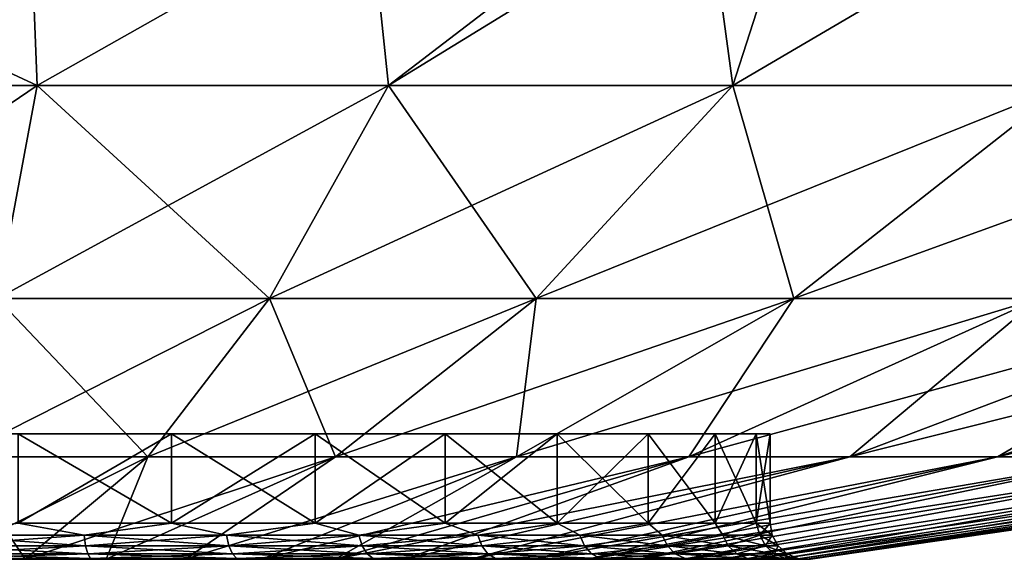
# Model space of a CAD drawing. Header units: metres. Extents: x -109 to 109, y -108 to 40.
# Tile 40 of 216: x -75.62 to -70.21, y -108.23 to -105.26. Entities that reach past the tile are written whole.
import ezdxf

# ---------------------------------------------------------------- set-up
doc = ezdxf.new("R2010")
doc.units = ezdxf.units.M
doc.layers.add('solid_K_24_42_18_000C86_XXX', color=7, linetype='CONTINUOUS')

msp = doc.modelspace()

# ---------------------------------------------------------------- linework, layer by layer
at = {"layer": 'solid_K_24_42_18_000C86_XXX'}
for points in [[(-71.238716, -104.175003, -19.649752), (-71.705772, -105.622948, -16.013844), (-73.597282, -105.622948, -16.462139)], [(-71.883545, -104.309998, -19.496984), (-71.238716, -104.175003, -19.649752), (-73.597282, -105.622948, -16.462139)], [(-71.238716, -104.175003, 19.64975), (-71.883553, -104.309998, 19.496983), (-71.705772, -105.622948, 16.013844)], [(-69.211876, -104.159546, -19.028635), (-69.879097, -105.622948, -15.348987), (-71.705772, -105.622948, -16.013844)], [(-71.238716, -104.175003, -19.649752), (-69.211876, -104.159546, -19.028635), (-71.705772, -105.622948, -16.013844)], [(-69.211884, -104.159546, 19.028639), (-71.705772, -105.622948, 16.013844), (-69.879097, -105.622948, 15.348987)], [(-69.211884, -104.159546, 19.028639), (-71.238716, -104.175003, 19.64975), (-71.705772, -105.622948, 16.013844)], [(-73.70578, -104.591614, -19.176945), (-71.883545, -104.309998, -19.496984), (-73.597282, -105.622948, -16.462139)], [(-71.883553, -104.309998, 19.496983), (-73.70578, -104.591614, 19.176945), (-73.597282, -105.622948, 16.462139)], [(-71.883553, -104.309998, 19.496983), (-73.597282, -105.622948, 16.462139), (-71.705772, -105.622948, 16.013844)], [(-75.562706, -104.733765, -19.014738), (-73.70578, -104.591614, -19.176945), (-75.528046, -105.622948, -16.687813)], [(-73.70578, -104.591614, 19.176945), (-75.562706, -104.733765, 19.014736), (-75.528046, -105.622948, 16.687813)], [(-73.70578, -104.591614, -19.176945), (-73.597282, -105.622948, -16.462139), (-75.528046, -105.622948, -16.687813)], [(-73.70578, -104.591614, 19.176945), (-75.528046, -105.622948, 16.687813), (-73.597282, -105.622948, 16.462139)], [(-75.562706, -104.733765, -19.014738), (-75.528046, -105.622948, -16.687813), (-77.471954, -105.622948, -16.687813)], [(-77.437294, -104.733765, -19.014736), (-75.562706, -104.733765, -19.014738), (-77.471954, -105.622948, -16.687813)], [(-77.437294, -104.733765, 19.014738), (-77.471954, -105.622948, 16.687813), (-75.528046, -105.622948, 16.687813)], [(-75.562706, -104.733765, 19.014736), (-77.437294, -104.733765, 19.014738), (-75.528046, -105.622948, 16.687813)], [(-77.471954, -105.622948, -16.687813), (-75.528046, -105.622948, -16.687813), (-77.253075, -106.793419, -12.929766)], [(-75.528046, -105.622948, 16.687813), (-77.471954, -105.622948, 16.687813), (-75.746925, -106.793419, 12.929766)], [(-75.528046, -105.622948, -16.687813), (-75.746925, -106.793419, -12.929766), (-77.253075, -106.793419, -12.929766)], [(-73.597282, -105.622948, -16.462139), (-74.250961, -106.793419, -12.754913), (-75.746925, -106.793419, -12.929766)], [(-75.528046, -105.622948, -16.687813), (-73.597282, -105.622948, -16.462139), (-75.746925, -106.793419, -12.929766)], [(-75.528046, -105.622948, 16.687813), (-75.746925, -106.793419, 12.929766), (-74.250961, -106.793419, 12.754913)], [(-73.597282, -105.622948, 16.462139), (-75.528046, -105.622948, 16.687813), (-74.250961, -106.793419, 12.754913)], [(-71.705772, -105.622948, -16.013844), (-72.785416, -106.793419, -12.407572), (-74.250961, -106.793419, -12.754913)], [(-73.597282, -105.622948, -16.462139), (-71.705772, -105.622948, -16.013844), (-74.250961, -106.793419, -12.754913)], [(-73.597282, -105.622948, 16.462139), (-74.250961, -106.793419, 12.754913), (-72.785416, -106.793419, 12.407572)], [(-71.705772, -105.622948, 16.013844), (-73.597282, -105.622948, 16.462139), (-72.785416, -106.793419, 12.407572)], [(-69.879097, -105.622948, -15.348987), (-71.370102, -106.793419, -11.89244), (-72.785416, -106.793419, -12.407572)], [(-71.705772, -105.622948, -16.013844), (-69.879097, -105.622948, -15.348987), (-72.785416, -106.793419, -12.407572)], [(-71.705772, -105.622948, 16.013844), (-72.785416, -106.793419, 12.407572), (-71.370102, -106.793419, 11.89244)], [(-69.879097, -105.622948, 15.348987), (-71.705772, -105.622948, 16.013844), (-71.370102, -106.793419, 11.89244)], [(-68.141953, -105.622948, -14.476562), (-70.024162, -106.793419, -11.216482), (-71.370102, -106.793419, -11.89244)], [(-69.879097, -105.622948, -15.348987), (-68.141953, -105.622948, -14.476562), (-71.370102, -106.793419, -11.89244)], [(-69.879097, -105.622948, 15.348987), (-71.370102, -106.793419, 11.89244), (-70.024162, -106.793419, 11.216482)], [(-74.250961, -106.793419, -12.754913), (-74.918633, -107.663673, -8.968398), (-75.97049, -107.663673, -9.091343)], [(-75.746925, -106.793419, -12.929766), (-74.250961, -106.793419, -12.754913), (-75.97049, -107.663673, -9.091343)], [(-75.746925, -106.793419, 12.929766), (-75.97049, -107.663673, 9.091343), (-74.918633, -107.663673, 8.968398)], [(-74.250961, -106.793419, 12.754913), (-75.746925, -106.793419, 12.929766), (-74.918633, -107.663673, 8.968398)], [(-72.785416, -106.793419, -12.407572), (-73.888153, -107.663673, -8.724172), (-74.918633, -107.663673, -8.968398)], [(-74.250961, -106.793419, -12.754913), (-72.785416, -106.793419, -12.407572), (-74.918633, -107.663673, -8.968398)], [(-74.250961, -106.793419, 12.754913), (-74.918633, -107.663673, 8.968398), (-73.888153, -107.663673, 8.724172)], [(-72.785416, -106.793419, 12.407572), (-74.250961, -106.793419, 12.754913), (-73.888153, -107.663673, 8.724172)], [(-71.370102, -106.793419, -11.89244), (-72.892998, -107.663673, -8.361965), (-73.888153, -107.663673, -8.724172)], [(-72.785416, -106.793419, -12.407572), (-71.370102, -106.793419, -11.89244), (-73.888153, -107.663673, -8.724172)], [(-72.785416, -106.793419, 12.407572), (-73.888153, -107.663673, 8.724172), (-72.892998, -107.663673, 8.361965)], [(-70.024162, -106.793419, -11.216482), (-71.946625, -107.663673, -7.886677), (-72.892998, -107.663673, -8.361965)], [(-71.370102, -106.793419, -11.89244), (-70.024162, -106.793419, -11.216482), (-72.892998, -107.663673, -8.361965)], [(-71.370102, -106.793419, 11.89244), (-72.892998, -107.663673, 8.361965), (-71.946625, -107.663673, 7.886677)], [(-71.370102, -106.793419, 11.89244), (-72.785416, -106.793419, 12.407572), (-72.892998, -107.663673, 8.361965)], [(-68.765793, -106.793419, -10.388842), (-71.061829, -107.663673, -7.304736), (-71.946625, -107.663673, -7.886677)], [(-70.024162, -106.793419, -11.216482), (-68.765793, -106.793419, -10.388842), (-71.946625, -107.663673, -7.886677)], [(-70.024162, -106.793419, 11.216482), (-71.946625, -107.663673, 7.886677), (-71.061829, -107.663673, 7.304736)], [(-70.024162, -106.793419, 11.216482), (-71.370102, -106.793419, 11.89244), (-71.946625, -107.663673, 7.886677)], [(-67.612022, -106.793419, -9.42071), (-70.250572, -107.663673, -6.62401), (-71.061829, -107.663673, -7.304736)], [(-68.765793, -106.793419, -10.388842), (-67.612022, -106.793419, -9.42071), (-71.061829, -107.663673, -7.304736)], [(-68.765793, -106.793419, 10.388842), (-71.061829, -107.663673, 7.304736), (-70.250572, -107.663673, 6.62401)], [(-68.765793, -106.793419, 10.388842), (-70.024162, -106.793419, 11.216482), (-71.061829, -107.663673, 7.304736)], [(-66.578438, -106.793419, -8.325178), (-69.523827, -107.663673, -5.853706), (-70.250572, -107.663673, -6.62401)], [(-67.612022, -106.793419, -9.42071), (-66.578438, -106.793419, -8.325178), (-70.250572, -107.663673, -6.62401)], [(-67.612022, -106.793419, 9.42071), (-70.250572, -107.663673, 6.62401), (-69.523827, -107.663673, 5.853706)], [(-67.612022, -106.793419, 9.42071), (-68.765793, -106.793419, 10.388842), (-70.250572, -107.663673, 6.62401)], [(-71.5, -107.537003), (-81.5, -107.537003), (-81.424042, -107.537003, -0.868134)], [(-71.575958, -107.537003, 0.868134), (-81.5, -107.537003), (-71.5, -107.537003)], [(-81.424042, -107.537003, 0.868134), (-81.5, -107.537003), (-71.575958, -107.537003, 0.868134)], [(-71.575958, -107.537003, -0.868134), (-81.424042, -107.537003, -0.868134), (-81.198341, -107.537003, -1.710367)], [(-71.5, -107.537003), (-81.424042, -107.537003, -0.868134), (-71.575958, -107.537003, -0.868134)], [(-81.424042, -107.537003, 0.868134), (-71.575958, -107.537003, 0.868134), (-71.801659, -107.537003, 1.710367)], [(-81.424042, -107.537003, 0.868134), (-71.801659, -107.537003, 1.710367), (-81.198341, -107.537003, 1.710367)], [(-71.801659, -107.537003, -1.710367), (-81.198341, -107.537003, -1.710367), (-80.830238, -107.537003, -2.499776)], [(-71.575958, -107.537003, -0.868134), (-81.198341, -107.537003, -1.710367), (-71.801659, -107.537003, -1.710367)], [(-81.198341, -107.537003, 1.710367), (-71.801659, -107.537003, 1.710367), (-72.169762, -107.537003, 2.499776)], [(-81.198341, -107.537003, 1.710367), (-72.169762, -107.537003, 2.499776), (-80.830238, -107.537003, 2.499776)], [(-72.169762, -107.537003, -2.499776), (-80.830238, -107.537003, -2.499776), (-80.330116, -107.537003, -3.21401)], [(-71.801659, -107.537003, -1.710367), (-80.830238, -107.537003, -2.499776), (-72.169762, -107.537003, -2.499776)], [(-80.830238, -107.537003, 2.499776), (-72.169762, -107.537003, 2.499776), (-72.669884, -107.537003, 3.21401)], [(-80.830238, -107.537003, 2.499776), (-72.669884, -107.537003, 3.21401), (-80.330116, -107.537003, 3.21401)], [(-72.669884, -107.537003, -3.21401), (-80.330116, -107.537003, -3.21401), (-79.71402, -107.537003, -3.830154)], [(-72.169762, -107.537003, -2.499776), (-80.330116, -107.537003, -3.21401), (-72.669884, -107.537003, -3.21401)], [(-80.330116, -107.537003, 3.21401), (-72.669884, -107.537003, 3.21401), (-73.28598, -107.537003, 3.830154)], [(-80.330116, -107.537003, 3.21401), (-73.28598, -107.537003, 3.830154), (-79.71402, -107.537003, 3.830154)], [(-73.28598, -107.537003, -3.830154), (-79.71402, -107.537003, -3.830154), (-78.999992, -107.537003, -4.330118)], [(-72.669884, -107.537003, -3.21401), (-79.71402, -107.537003, -3.830154), (-73.28598, -107.537003, -3.830154)], [(-79.71402, -107.537003, 3.830154), (-73.28598, -107.537003, 3.830154), (-74.000008, -107.537003, 4.330118)], [(-79.71402, -107.537003, 3.830154), (-74.000008, -107.537003, 4.330118), (-78.999992, -107.537003, 4.330118)], [(-74.000008, -107.537003, -4.330118), (-78.999992, -107.537003, -4.330118), (-78.209991, -107.537003, -4.698482)], [(-73.28598, -107.537003, -3.830154), (-78.999992, -107.537003, -4.330118), (-74.000008, -107.537003, -4.330118)], [(-78.999992, -107.537003, 4.330118), (-74.000008, -107.537003, 4.330118), (-74.790009, -107.537003, 4.698482)], [(-78.999992, -107.537003, 4.330118), (-74.790009, -107.537003, 4.698482), (-78.209991, -107.537003, 4.698482)], [(-74.790009, -107.537003, -4.698482), (-78.209991, -107.537003, -4.698482), (-77.368294, -107.537003, -4.924028)], [(-74.000008, -107.537003, -4.330118), (-78.209991, -107.537003, -4.698482), (-74.790009, -107.537003, -4.698482)], [(-78.209991, -107.537003, 4.698482), (-74.790009, -107.537003, 4.698482), (-75.631706, -107.537003, 4.924028)], [(-74.790009, -107.537003, -4.698482), (-77.368294, -107.537003, -4.924028), (-75.631706, -107.537003, -4.924028)], [(-75.631783, -108.027771, 4.924043), (-75.631706, -107.537003, 4.924028), (-74.790009, -107.537003, 4.698482)], [(-74.789925, -108.027771, 4.698472), (-75.631783, -108.027771, 4.924043), (-74.790009, -107.537003, 4.698482)], [(-75.631744, -108.027771, -4.924036), (-74.789879, -108.027771, -4.698457), (-75.631706, -107.537003, -4.924028)], [(-74.789879, -108.027771, -4.698457), (-74.790009, -107.537003, -4.698482), (-75.631706, -107.537003, -4.924028)], [(-73.999985, -108.027771, -4.33012), (-74.000008, -107.537003, -4.330118), (-74.790009, -107.537003, -4.698482)], [(-74.789879, -108.027771, -4.698457), (-73.999985, -108.027771, -4.33012), (-74.790009, -107.537003, -4.698482)], [(-74.789925, -108.027771, 4.698472), (-74.790009, -107.537003, 4.698482), (-74.000008, -107.537003, 4.330118)], [(-74.000023, -108.027771, 4.330142), (-74.789925, -108.027771, 4.698472), (-74.000008, -107.537003, 4.330118)], [(-74.000023, -108.027771, 4.330142), (-74.000008, -107.537003, 4.330118), (-73.28598, -107.537003, 3.830154)], [(-73.286087, -108.027771, 3.830243), (-74.000023, -108.027771, 4.330142), (-73.28598, -107.537003, 3.830154)], [(-73.286049, -108.027771, -3.830213), (-73.28598, -107.537003, -3.830154), (-74.000008, -107.537003, -4.330118)], [(-73.999985, -108.027771, -4.33012), (-73.286049, -108.027771, -3.830213), (-74.000008, -107.537003, -4.330118)], [(-73.286087, -108.027771, 3.830243), (-73.28598, -107.537003, 3.830154), (-72.669884, -107.537003, 3.21401)], [(-72.6698, -108.027771, 3.213963), (-73.286087, -108.027771, 3.830243), (-72.669884, -107.537003, 3.21401)], [(-73.286049, -108.027771, -3.830213), (-72.669769, -108.027771, -3.213931), (-73.28598, -107.537003, -3.830154)], [(-72.669769, -108.027771, -3.213931), (-72.669884, -107.537003, -3.21401), (-73.28598, -107.537003, -3.830154)], [(-72.169868, -108.027771, -2.499995), (-72.169762, -107.537003, -2.499776), (-72.669884, -107.537003, -3.21401)], [(-72.669769, -108.027771, -3.213931), (-72.169868, -108.027771, -2.499995), (-72.669884, -107.537003, -3.21401)], [(-72.6698, -108.027771, 3.213963), (-72.669884, -107.537003, 3.21401), (-72.169762, -107.537003, 2.499776)], [(-72.169891, -108.027771, 2.500035), (-72.6698, -108.027771, 3.213963), (-72.169762, -107.537003, 2.499776)], [(-72.169891, -108.027771, 2.500035), (-72.169762, -107.537003, 2.499776), (-71.801659, -107.537003, 1.710367)], [(-71.801552, -108.027771, 1.710138), (-72.169891, -108.027771, 2.500035), (-71.801659, -107.537003, 1.710367)], [(-72.169868, -108.027771, -2.499995), (-71.801537, -108.027771, -1.710096), (-72.169762, -107.537003, -2.499776)], [(-71.801537, -108.027771, -1.710096), (-71.801659, -107.537003, -1.710367), (-72.169762, -107.537003, -2.499776)], [(-71.575958, -108.027771, -0.868239), (-71.575958, -107.537003, -0.868134), (-71.801659, -107.537003, -1.710367)], [(-71.801537, -108.027771, -1.710096), (-71.575958, -108.027771, -0.868239), (-71.801659, -107.537003, -1.710367)], [(-71.801552, -108.027771, 1.710138), (-71.801659, -107.537003, 1.710367), (-71.575958, -107.537003, 0.868134)], [(-71.575966, -108.027771, 0.868257), (-71.801552, -108.027771, 1.710138), (-71.575958, -107.537003, 0.868134)], [(-71.575966, -108.027771, 0.868257), (-71.5, -107.537003), (-71.5, -108.027771)], [(-71.575966, -108.027771, 0.868257), (-71.575958, -107.537003, 0.868134), (-71.5, -107.537003)], [(-71.5, -108.027771), (-71.5, -107.537003), (-71.575958, -107.537003, -0.868134)], [(-71.575958, -108.027771, -0.868239), (-71.5, -108.027771), (-71.575958, -107.537003, -0.868134)], [(-76.045006, -108.226677, 5.201019), (-75.593437, -108.226677, 5.141572), (-75.97049, -107.663673, 9.091343)], [(-76.044937, -108.226677, -5.201014), (-75.97049, -107.663673, -9.091343), (-74.918633, -107.663673, -8.968398)], [(-75.593369, -108.226677, -5.141561), (-76.044937, -108.226677, -5.201014), (-74.918633, -107.663673, -8.968398)], [(-75.593437, -108.226677, 5.141572), (-74.918633, -107.663673, 8.968398), (-75.97049, -107.663673, 9.091343)], [(-75.593437, -108.226677, 5.141572), (-75.148766, -108.226677, 5.042994), (-74.918633, -107.663673, 8.968398)], [(-75.593369, -108.226677, -5.141561), (-74.918633, -107.663673, -8.968398), (-73.888153, -107.663673, -8.724172)], [(-75.148697, -108.226677, -5.042977), (-75.593369, -108.226677, -5.141561), (-73.888153, -107.663673, -8.724172)], [(-75.148766, -108.226677, 5.042994), (-73.888153, -107.663673, 8.724172), (-74.918633, -107.663673, 8.968398)], [(-75.148766, -108.226677, 5.042994), (-74.714378, -108.226677, 4.906036), (-73.888153, -107.663673, 8.724172)], [(-74.714317, -108.226677, -4.906013), (-75.148697, -108.226677, -5.042977), (-73.888153, -107.663673, -8.724172)], [(-74.714378, -108.226677, 4.906036), (-72.892998, -107.663673, 8.361965), (-73.888153, -107.663673, 8.724172)], [(-74.714378, -108.226677, 4.906036), (-74.293587, -108.226677, 4.73174), (-72.892998, -107.663673, 8.361965)], [(-74.714317, -108.226677, -4.906013), (-73.888153, -107.663673, -8.724172), (-72.892998, -107.663673, -8.361965)], [(-74.293526, -108.226677, -4.731712), (-74.714317, -108.226677, -4.906013), (-72.892998, -107.663673, -8.361965)], [(-74.293587, -108.226677, 4.73174), (-73.889587, -108.226677, 4.521433), (-72.892998, -107.663673, 8.361965)], [(-74.293526, -108.226677, -4.731712), (-72.892998, -107.663673, -8.361965), (-71.946625, -107.663673, -7.886677)], [(-73.889526, -108.226677, -4.5214), (-74.293526, -108.226677, -4.731712), (-71.946625, -107.663673, -7.886677)], [(-73.889587, -108.226677, 4.521433), (-71.946625, -107.663673, 7.886677), (-72.892998, -107.663673, 8.361965)], [(-73.889587, -108.226677, 4.521433), (-73.505447, -108.226677, 4.276714), (-71.946625, -107.663673, 7.886677)], [(-73.889526, -108.226677, -4.5214), (-71.946625, -107.663673, -7.886677), (-71.061829, -107.663673, -7.304736)], [(-73.505394, -108.226677, -4.276675), (-73.889526, -108.226677, -4.5214), (-71.061829, -107.663673, -7.304736)], [(-73.505447, -108.226677, 4.276714), (-71.061829, -107.663673, 7.304736), (-71.946625, -107.663673, 7.886677)], [(-73.505447, -108.226677, 4.276714), (-73.144096, -108.226677, 3.999445), (-71.061829, -107.663673, 7.304736)], [(-73.144051, -108.226677, -3.999401), (-73.505394, -108.226677, -4.276675), (-71.061829, -107.663673, -7.304736)], [(-73.144096, -108.226677, 3.999445), (-70.250572, -107.663673, 6.62401), (-71.061829, -107.663673, 7.304736)], [(-73.144096, -108.226677, 3.999445), (-72.808296, -108.226677, 3.691739), (-70.250572, -107.663673, 6.62401)], [(-73.144051, -108.226677, -3.999401), (-71.061829, -107.663673, -7.304736), (-70.250572, -107.663673, -6.62401)], [(-72.80825, -108.226677, -3.691692), (-73.144051, -108.226677, -3.999401), (-70.250572, -107.663673, -6.62401)], [(-72.808296, -108.226677, 3.691739), (-72.500587, -108.226677, 3.355939), (-70.250572, -107.663673, 6.62401)], [(-72.80825, -108.226677, -3.691692), (-70.250572, -107.663673, -6.62401), (-69.523827, -107.663673, -5.853706)], [(-72.500549, -108.226677, -3.35589), (-72.80825, -108.226677, -3.691692), (-69.523827, -107.663673, -5.853706)], [(-72.500587, -108.226677, 3.355939), (-69.523827, -107.663673, 5.853706), (-70.250572, -107.663673, 6.62401)], [(-72.500587, -108.226677, 3.355939), (-72.22332, -108.226677, 2.994599), (-69.523827, -107.663673, 5.853706)], [(-72.500549, -108.226677, -3.35589), (-69.523827, -107.663673, -5.853706), (-68.891418, -107.663673, -5.004241)], [(-72.223282, -108.226677, -2.994547), (-72.500549, -108.226677, -3.35589), (-68.891418, -107.663673, -5.004241)], [(-72.22332, -108.226677, 2.994599), (-68.891418, -107.663673, 5.004241), (-69.523827, -107.663673, 5.853706)], [(-72.22332, -108.226677, 2.994599), (-71.9786, -108.226677, 2.610468), (-68.891418, -107.663673, 5.004241)], [(-71.978561, -108.226677, -2.610408), (-72.223282, -108.226677, -2.994547), (-68.891418, -107.663673, -5.004241)], [(-71.9786, -108.226677, 2.610468), (-68.361908, -107.663673, 4.087102), (-68.891418, -107.663673, 5.004241)], [(-71.9786, -108.226677, 2.610468), (-71.76828, -108.226677, 2.206465), (-68.361908, -107.663673, 4.087102)], [(-71.978561, -108.226677, -2.610408), (-68.891418, -107.663673, -5.004241), (-68.361908, -107.663673, -4.087102)], [(-71.76825, -108.226677, -2.206398), (-71.978561, -108.226677, -2.610408), (-68.361908, -107.663673, -4.087102)], [(-71.76828, -108.226677, 2.206465), (-71.593979, -108.226677, 1.785662), (-68.361908, -107.663673, 4.087102)], [(-71.76825, -108.226677, -2.206398), (-68.361908, -107.663673, -4.087102), (-67.942451, -107.663673, -3.114692)], [(-71.593956, -108.226677, -1.785594), (-71.76825, -108.226677, -2.206398), (-67.942451, -107.663673, -3.114692)], [(-71.593979, -108.226677, 1.785662), (-67.942451, -107.663673, 3.114692), (-68.361908, -107.663673, 4.087102)], [(-71.593979, -108.226677, 1.785662), (-71.457016, -108.226677, 1.351262), (-67.942451, -107.663673, 3.114692)], [(-71.593956, -108.226677, -1.785594), (-67.942451, -107.663673, -3.114692), (-67.638725, -107.663673, -2.100161)], [(-71.457001, -108.226677, -1.351204), (-71.593956, -108.226677, -1.785594), (-67.638725, -107.663673, -2.100161)], [(-71.457016, -108.226677, 1.351262), (-67.638725, -107.663673, 2.100161), (-67.942451, -107.663673, 3.114692)], [(-71.457016, -108.226677, 1.351262), (-71.358429, -108.226677, 0.906581), (-67.638725, -107.663673, 2.100161)], [(-71.358421, -108.226677, -0.906539), (-71.457001, -108.226677, -1.351204), (-67.638725, -107.663673, -2.100161)], [(-71.358429, -108.226677, 0.906581), (-67.454826, -107.663673, 1.057229), (-67.638725, -107.663673, 2.100161)], [(-71.358429, -108.226677, 0.906581), (-71.298981, -108.226677, 0.455013), (-67.454826, -107.663673, 1.057229)], [(-71.358421, -108.226677, -0.906539), (-67.638725, -107.663673, -2.100161), (-67.454826, -107.663673, -1.057229)], [(-71.298981, -108.226677, -0.454991), (-71.358421, -108.226677, -0.906539), (-67.454826, -107.663673, -1.057229)], [(-71.298981, -108.226677, -0.454991), (-67.39325, -107.663673), (-71.279114, -108.226677)], [(-71.298981, -108.226677, 0.455013), (-71.279114, -108.226677), (-67.454826, -107.663673, 1.057229)], [(-71.298981, -108.226677, -0.454991), (-67.454826, -107.663673, -1.057229), (-67.39325, -107.663673)], [(-67.454826, -107.663673, 1.057229), (-71.279114, -108.226677), (-67.39325, -107.663673)], [(-75.269859, -108.093346, -4.85772), (-75.631744, -108.027771, -4.924036), (-76.086189, -108.093346, -4.993942)], [(-76.086189, -108.093346, 4.993942), (-75.631783, -108.027771, 4.924043), (-75.269859, -108.093346, 4.85772)], [(-75.269859, -108.093346, 4.85772), (-75.631783, -108.027771, 4.924043), (-74.789925, -108.027771, 4.698472)], [(-75.269859, -108.093346, -4.85772), (-74.789879, -108.027771, -4.698457), (-75.631744, -108.027771, -4.924036)], [(-74.487083, -108.093346, -4.588993), (-74.789879, -108.027771, -4.698457), (-75.269859, -108.093346, -4.85772)], [(-75.269859, -108.093346, 4.85772), (-74.789925, -108.027771, 4.698472), (-74.487083, -108.093346, 4.588993)], [(-74.487083, -108.093346, 4.588993), (-74.789925, -108.027771, 4.698472), (-74.000023, -108.027771, 4.330142)], [(-74.487083, -108.093346, -4.588993), (-73.999985, -108.027771, -4.33012), (-74.789879, -108.027771, -4.698457)], [(-73.759209, -108.093346, -4.195089), (-73.999985, -108.027771, -4.33012), (-74.487083, -108.093346, -4.588993)], [(-74.487083, -108.093346, 4.588993), (-74.000023, -108.027771, 4.330142), (-73.759209, -108.093346, 4.195089)], [(-73.759209, -108.093346, 4.195089), (-74.000023, -108.027771, 4.330142), (-73.286087, -108.027771, 3.830243)], [(-73.759209, -108.093346, -4.195089), (-73.286049, -108.027771, -3.830213), (-73.999985, -108.027771, -4.33012)], [(-73.106102, -108.093346, -3.686755), (-73.286049, -108.027771, -3.830213), (-73.759209, -108.093346, -4.195089)], [(-73.759209, -108.093346, 4.195089), (-73.286087, -108.027771, 3.830243), (-73.106102, -108.093346, 3.686755)], [(-73.106102, -108.093346, 3.686755), (-73.286087, -108.027771, 3.830243), (-72.6698, -108.027771, 3.213963)], [(-73.106102, -108.093346, -3.686755), (-72.669769, -108.027771, -3.213931), (-73.286049, -108.027771, -3.830213)], [(-72.54557, -108.093346, -3.077855), (-72.669769, -108.027771, -3.213931), (-73.106102, -108.093346, -3.686755)], [(-73.106102, -108.093346, 3.686755), (-72.6698, -108.027771, 3.213963), (-72.54557, -108.093346, 3.077855)], [(-72.54557, -108.093346, 3.077855), (-72.6698, -108.027771, 3.213963), (-72.169891, -108.027771, 2.500035)], [(-72.54557, -108.093346, -3.077855), (-72.169868, -108.027771, -2.499995), (-72.669769, -108.027771, -3.213931)], [(-72.092903, -108.093346, -2.385), (-72.169868, -108.027771, -2.499995), (-72.54557, -108.093346, -3.077855)], [(-72.54557, -108.093346, 3.077855), (-72.169891, -108.027771, 2.500035), (-72.092903, -108.093346, 2.385)], [(-72.092903, -108.093346, 2.385), (-72.169891, -108.027771, 2.500035), (-71.801552, -108.027771, 1.710138)], [(-72.092903, -108.093346, -2.385), (-71.801537, -108.027771, -1.710096), (-72.169868, -108.027771, -2.499995)], [(-71.760452, -108.093346, -1.627088), (-71.801537, -108.027771, -1.710096), (-72.092903, -108.093346, -2.385)], [(-72.092903, -108.093346, 2.385), (-71.801552, -108.027771, 1.710138), (-71.760452, -108.093346, 1.627088)], [(-71.760452, -108.093346, 1.627088), (-71.801552, -108.027771, 1.710138), (-71.575966, -108.027771, 0.868257)], [(-71.760452, -108.093346, -1.627088), (-71.575958, -108.027771, -0.868239), (-71.801537, -108.027771, -1.710096)], [(-71.557289, -108.093346, -0.824793), (-71.575958, -108.027771, -0.868239), (-71.760452, -108.093346, -1.627088)], [(-71.760452, -108.093346, 1.627088), (-71.575966, -108.027771, 0.868257), (-71.557289, -108.093346, 0.824793)], [(-71.557289, -108.093346, 0.824793), (-71.575966, -108.027771, 0.868257), (-71.5, -108.027771)], [(-71.488945, -108.093346), (-71.5, -108.027771), (-71.575958, -108.027771, -0.868239)], [(-71.557289, -108.093346, -0.824793), (-71.488945, -108.093346), (-71.575958, -108.027771, -0.868239)], [(-71.557289, -108.093346, 0.824793), (-71.5, -108.027771), (-71.488945, -108.093346)], [(-76.086189, -108.093346, 4.993942), (-75.269859, -108.093346, 4.85772), (-76.083542, -108.151886, 5.025948)], [(-76.086189, -108.093346, -4.993942), (-76.083542, -108.151886, -5.025948), (-75.261971, -108.151886, -4.888853)], [(-75.269859, -108.093346, -4.85772), (-76.086189, -108.093346, -4.993942), (-75.261971, -108.151886, -4.888853)], [(-75.269859, -108.093346, 4.85772), (-75.261971, -108.151886, 4.888853), (-76.083542, -108.151886, 5.025948)], [(-75.269859, -108.093346, 4.85772), (-74.487083, -108.093346, 4.588993), (-75.261971, -108.151886, 4.888853)], [(-75.269859, -108.093346, -4.85772), (-75.261971, -108.151886, -4.888853), (-74.474182, -108.151886, -4.618403)], [(-74.487083, -108.093346, -4.588993), (-75.269859, -108.093346, -4.85772), (-74.474182, -108.151886, -4.618403)], [(-74.487083, -108.093346, 4.588993), (-74.474182, -108.151886, 4.618403), (-75.261971, -108.151886, 4.888853)], [(-74.487083, -108.093346, 4.588993), (-73.759209, -108.093346, 4.195089), (-74.474182, -108.151886, 4.618403)], [(-74.487083, -108.093346, -4.588993), (-74.474182, -108.151886, -4.618403), (-73.741646, -108.151886, -4.221975)], [(-73.759209, -108.093346, -4.195089), (-74.487083, -108.093346, -4.588993), (-73.741646, -108.151886, -4.221975)], [(-73.759209, -108.093346, 4.195089), (-73.741646, -108.151886, 4.221975), (-74.474182, -108.151886, 4.618403)], [(-73.759209, -108.093346, 4.195089), (-73.106102, -108.093346, 3.686755), (-73.741646, -108.151886, 4.221975)], [(-73.759209, -108.093346, -4.195089), (-73.741646, -108.151886, -4.221975), (-73.084351, -108.151886, -3.710383)], [(-73.106102, -108.093346, -3.686755), (-73.759209, -108.093346, -4.195089), (-73.084351, -108.151886, -3.710383)], [(-73.106102, -108.093346, 3.686755), (-73.084351, -108.151886, 3.710383), (-73.741646, -108.151886, 4.221975)], [(-73.106102, -108.093346, 3.686755), (-72.54557, -108.093346, 3.077855), (-73.084351, -108.151886, 3.710383)], [(-73.106102, -108.093346, -3.686755), (-73.084351, -108.151886, -3.710383), (-72.520226, -108.151886, -3.097581)], [(-72.54557, -108.093346, -3.077855), (-73.106102, -108.093346, -3.686755), (-72.520226, -108.151886, -3.097581)], [(-72.54557, -108.093346, 3.077855), (-72.520226, -108.151886, 3.097581), (-73.084351, -108.151886, 3.710383)], [(-72.54557, -108.093346, 3.077855), (-72.092903, -108.093346, 2.385), (-72.520226, -108.151886, 3.097581)], [(-72.54557, -108.093346, -3.077855), (-72.520226, -108.151886, -3.097581), (-72.064659, -108.151886, -2.400285)], [(-72.092903, -108.093346, -2.385), (-72.54557, -108.093346, -3.077855), (-72.064659, -108.151886, -2.400285)], [(-72.092903, -108.093346, 2.385), (-72.064659, -108.151886, 2.400285), (-72.520226, -108.151886, 3.097581)], [(-72.092903, -108.093346, 2.385), (-71.760452, -108.093346, 1.627088), (-72.064659, -108.151886, 2.400285)], [(-72.092903, -108.093346, -2.385), (-72.064659, -108.151886, -2.400285), (-71.73008, -108.151886, -1.637515)], [(-71.760452, -108.093346, -1.627088), (-72.092903, -108.093346, -2.385), (-71.73008, -108.151886, -1.637515)], [(-71.760452, -108.093346, 1.627088), (-71.73008, -108.151886, 1.637515), (-72.064659, -108.151886, 2.400285)], [(-71.760452, -108.093346, 1.627088), (-71.557289, -108.093346, 0.824793), (-71.73008, -108.151886, 1.637515)], [(-71.760452, -108.093346, -1.627088), (-71.73008, -108.151886, -1.637515), (-71.525612, -108.151886, -0.830079)], [(-71.557289, -108.093346, -0.824793), (-71.760452, -108.093346, -1.627088), (-71.525612, -108.151886, -0.830079)], [(-71.557289, -108.093346, 0.824793), (-71.525612, -108.151886, 0.830079), (-71.73008, -108.151886, 1.637515)], [(-71.557289, -108.093346, -0.824793), (-71.456825, -108.151886), (-71.488945, -108.093346)], [(-71.557289, -108.093346, -0.824793), (-71.525612, -108.151886, -0.830079), (-71.456825, -108.151886)], [(-71.557289, -108.093346, 0.824793), (-71.488945, -108.093346), (-71.525612, -108.151886, 0.830079)], [(-71.488945, -108.093346), (-71.456825, -108.151886), (-71.525612, -108.151886, 0.830079)], [(-76.083542, -108.151886, 5.025948), (-75.261971, -108.151886, 4.888853), (-76.079445, -108.196594, 5.075372)], [(-76.083542, -108.151886, -5.025948), (-76.079445, -108.196594, -5.075372), (-75.249802, -108.196594, -4.93693)], [(-75.261971, -108.151886, -4.888853), (-76.083542, -108.151886, -5.025948), (-75.249802, -108.196594, -4.93693)], [(-75.261971, -108.151886, 4.888853), (-75.249802, -108.196594, 4.93693), (-76.079445, -108.196594, 5.075372)], [(-76.079445, -108.196594, 5.075372), (-75.249802, -108.196594, 4.93693), (-76.074364, -108.222481, 5.136708)], [(-76.079445, -108.196594, -5.075372), (-76.074364, -108.222481, -5.136708), (-75.234688, -108.222481, -4.996592)], [(-75.249802, -108.196594, -4.93693), (-76.079445, -108.196594, -5.075372), (-75.234688, -108.222481, -4.996592)], [(-75.249802, -108.196594, 4.93693), (-75.234688, -108.222481, 4.996592), (-76.074364, -108.222481, 5.136708)], [(-75.261971, -108.151886, 4.888853), (-74.474182, -108.151886, 4.618403), (-75.249802, -108.196594, 4.93693)], [(-75.261971, -108.151886, -4.888853), (-75.249802, -108.196594, -4.93693), (-74.454262, -108.196594, -4.66382)], [(-74.474182, -108.151886, -4.618403), (-75.261971, -108.151886, -4.888853), (-74.454262, -108.196594, -4.66382)], [(-74.474182, -108.151886, 4.618403), (-74.454262, -108.196594, 4.66382), (-75.249802, -108.196594, 4.93693)], [(-75.249802, -108.196594, 4.93693), (-74.454262, -108.196594, 4.66382), (-75.234688, -108.222481, 4.996592)], [(-75.249802, -108.196594, -4.93693), (-75.234688, -108.222481, -4.996592), (-74.429535, -108.222481, -4.720182)], [(-74.454262, -108.196594, -4.66382), (-75.249802, -108.196594, -4.93693), (-74.429535, -108.222481, -4.720182)], [(-74.454262, -108.196594, 4.66382), (-74.429535, -108.222481, 4.720182), (-75.234688, -108.222481, 4.996592)], [(-74.474182, -108.151886, 4.618403), (-73.741646, -108.151886, 4.221975), (-74.454262, -108.196594, 4.66382)], [(-74.474182, -108.151886, -4.618403), (-74.454262, -108.196594, -4.66382), (-73.714523, -108.196594, -4.263494)], [(-73.741646, -108.151886, -4.221975), (-74.474182, -108.151886, -4.618403), (-73.714523, -108.196594, -4.263494)], [(-73.741646, -108.151886, 4.221975), (-73.714523, -108.196594, 4.263494), (-74.454262, -108.196594, 4.66382)], [(-74.454262, -108.196594, 4.66382), (-73.714523, -108.196594, 4.263494), (-74.429535, -108.222481, 4.720182)], [(-74.454262, -108.196594, -4.66382), (-74.429535, -108.222481, -4.720182), (-73.680855, -108.222481, -4.315018)], [(-73.714523, -108.196594, -4.263494), (-74.454262, -108.196594, -4.66382), (-73.680855, -108.222481, -4.315018)], [(-73.714523, -108.196594, 4.263494), (-73.680855, -108.222481, 4.315018), (-74.429535, -108.222481, 4.720182)], [(-73.741646, -108.151886, 4.221975), (-73.084351, -108.151886, 3.710383), (-73.714523, -108.196594, 4.263494)], [(-73.741646, -108.151886, -4.221975), (-73.714523, -108.196594, -4.263494), (-73.050766, -108.196594, -3.74687)], [(-73.084351, -108.151886, -3.710383), (-73.741646, -108.151886, -4.221975), (-73.050766, -108.196594, -3.74687)], [(-73.084351, -108.151886, 3.710383), (-73.050766, -108.196594, 3.74687), (-73.714523, -108.196594, 4.263494)], [(-73.714523, -108.196594, 4.263494), (-73.050766, -108.196594, 3.74687), (-73.680855, -108.222481, 4.315018)], [(-73.714523, -108.196594, -4.263494), (-73.680855, -108.222481, -4.315018), (-73.009079, -108.222481, -3.792151)], [(-73.050766, -108.196594, -3.74687), (-73.714523, -108.196594, -4.263494), (-73.009079, -108.222481, -3.792151)], [(-73.050766, -108.196594, 3.74687), (-73.009079, -108.222481, 3.792151), (-73.680855, -108.222481, 4.315018)], [(-73.084351, -108.151886, 3.710383), (-72.520226, -108.151886, 3.097581), (-73.050766, -108.196594, 3.74687)], [(-73.084351, -108.151886, -3.710383), (-73.050766, -108.196594, -3.74687), (-72.481094, -108.196594, -3.128042)], [(-72.520226, -108.151886, -3.097581), (-73.084351, -108.151886, -3.710383), (-72.481094, -108.196594, -3.128042)], [(-72.520226, -108.151886, 3.097581), (-72.481094, -108.196594, 3.128042), (-73.050766, -108.196594, 3.74687)], [(-73.050766, -108.196594, 3.74687), (-72.481094, -108.196594, 3.128042), (-73.009079, -108.222481, 3.792151)], [(-73.050766, -108.196594, -3.74687), (-73.009079, -108.222481, -3.792151), (-72.432526, -108.222481, -3.165844)], [(-72.481094, -108.196594, -3.128042), (-73.050766, -108.196594, -3.74687), (-72.432526, -108.222481, -3.165844)], [(-72.481094, -108.196594, 3.128042), (-72.432526, -108.222481, 3.165844), (-73.009079, -108.222481, 3.792151)], [(-72.520226, -108.151886, 3.097581), (-72.064659, -108.151886, 2.400285), (-72.481094, -108.196594, 3.128042)], [(-72.520226, -108.151886, -3.097581), (-72.481094, -108.196594, -3.128042), (-72.021042, -108.196594, -2.423889)], [(-72.064659, -108.151886, -2.400285), (-72.520226, -108.151886, -3.097581), (-72.021042, -108.196594, -2.423889)], [(-72.064659, -108.151886, 2.400285), (-72.021042, -108.196594, 2.423889), (-72.481094, -108.196594, 3.128042)], [(-72.481094, -108.196594, 3.128042), (-72.021042, -108.196594, 2.423889), (-72.432526, -108.222481, 3.165844)], [(-72.481094, -108.196594, -3.128042), (-72.432526, -108.222481, -3.165844), (-71.966919, -108.222481, -2.453182)], [(-72.021042, -108.196594, -2.423889), (-72.481094, -108.196594, -3.128042), (-71.966919, -108.222481, -2.453182)], [(-72.021042, -108.196594, 2.423889), (-71.966919, -108.222481, 2.453182), (-72.432526, -108.222481, 3.165844)], [(-72.064659, -108.151886, 2.400285), (-71.73008, -108.151886, 1.637515), (-72.021042, -108.196594, 2.423889)], [(-72.064659, -108.151886, -2.400285), (-72.021042, -108.196594, -2.423889), (-71.683174, -108.196594, -1.653619)], [(-71.73008, -108.151886, -1.637515), (-72.064659, -108.151886, -2.400285), (-71.683174, -108.196594, -1.653619)], [(-71.73008, -108.151886, 1.637515), (-71.683174, -108.196594, 1.653619), (-72.021042, -108.196594, 2.423889)], [(-72.021042, -108.196594, 2.423889), (-71.683174, -108.196594, 1.653619), (-71.966919, -108.222481, 2.453182)], [(-72.021042, -108.196594, -2.423889), (-71.966919, -108.222481, -2.453182), (-71.624962, -108.222481, -1.673603)], [(-71.683174, -108.196594, -1.653619), (-72.021042, -108.196594, -2.423889), (-71.624962, -108.222481, -1.673603)], [(-71.683174, -108.196594, 1.653619), (-71.624962, -108.222481, 1.673603), (-71.966919, -108.222481, 2.453182)], [(-71.73008, -108.151886, 1.637515), (-71.525612, -108.151886, 0.830079), (-71.683174, -108.196594, 1.653619)], [(-71.73008, -108.151886, -1.637515), (-71.683174, -108.196594, -1.653619), (-71.476692, -108.196594, -0.838242)], [(-71.525612, -108.151886, -0.830079), (-71.73008, -108.151886, -1.637515), (-71.476692, -108.196594, -0.838242)], [(-71.525612, -108.151886, 0.830079), (-71.476692, -108.196594, 0.838242), (-71.683174, -108.196594, 1.653619)], [(-71.683174, -108.196594, 1.653619), (-71.476692, -108.196594, 0.838242), (-71.624962, -108.222481, 1.673603)], [(-71.683174, -108.196594, -1.653619), (-71.624962, -108.222481, -1.673603), (-71.415985, -108.222481, -0.848372)], [(-71.476692, -108.196594, -0.838242), (-71.683174, -108.196594, -1.653619), (-71.415985, -108.222481, -0.848372)], [(-71.476692, -108.196594, 0.838242), (-71.415985, -108.222481, 0.848372), (-71.624962, -108.222481, 1.673603)], [(-71.525612, -108.151886, -0.830079), (-71.407234, -108.196594), (-71.456825, -108.151886)], [(-71.525612, -108.151886, -0.830079), (-71.476692, -108.196594, -0.838242), (-71.407234, -108.196594)], [(-71.525612, -108.151886, 0.830079), (-71.456825, -108.151886), (-71.476692, -108.196594, 0.838242)], [(-71.456825, -108.151886), (-71.407234, -108.196594), (-71.476692, -108.196594, 0.838242)], [(-71.476692, -108.196594, -0.838242), (-71.345688, -108.222481), (-71.407234, -108.196594)], [(-71.476692, -108.196594, -0.838242), (-71.415985, -108.222481, -0.848372), (-71.345688, -108.222481)], [(-71.476692, -108.196594, 0.838242), (-71.407234, -108.196594), (-71.415985, -108.222481, 0.848372)], [(-71.407234, -108.196594), (-71.345688, -108.222481), (-71.415985, -108.222481, 0.848372)], [(-76.074364, -108.222481, -5.136708), (-76.044937, -108.226677, -5.201014), (-75.593369, -108.226677, -5.141561)], [(-75.234688, -108.222481, -4.996592), (-76.074364, -108.222481, -5.136708), (-75.593369, -108.226677, -5.141561)], [(-76.074364, -108.222481, 5.136708), (-75.234688, -108.222481, 4.996592), (-76.045006, -108.226677, 5.201019)], [(-75.234688, -108.222481, 4.996592), (-75.593437, -108.226677, 5.141572), (-76.045006, -108.226677, 5.201019)], [(-75.234688, -108.222481, 4.996592), (-75.148766, -108.226677, 5.042994), (-75.593437, -108.226677, 5.141572)], [(-75.234688, -108.222481, -4.996592), (-75.593369, -108.226677, -5.141561), (-75.148697, -108.226677, -5.042977)], [(-75.234688, -108.222481, -4.996592), (-75.148697, -108.226677, -5.042977), (-74.714317, -108.226677, -4.906013)], [(-74.429535, -108.222481, -4.720182), (-75.234688, -108.222481, -4.996592), (-74.714317, -108.226677, -4.906013)], [(-75.234688, -108.222481, 4.996592), (-74.429535, -108.222481, 4.720182), (-75.148766, -108.226677, 5.042994)], [(-74.429535, -108.222481, 4.720182), (-74.714378, -108.226677, 4.906036), (-75.148766, -108.226677, 5.042994)], [(-74.429535, -108.222481, 4.720182), (-74.293587, -108.226677, 4.73174), (-74.714378, -108.226677, 4.906036)], [(-74.429535, -108.222481, -4.720182), (-74.714317, -108.226677, -4.906013), (-74.293526, -108.226677, -4.731712)], [(-74.429535, -108.222481, -4.720182), (-74.293526, -108.226677, -4.731712), (-73.889526, -108.226677, -4.5214)], [(-73.680855, -108.222481, -4.315018), (-74.429535, -108.222481, -4.720182), (-73.889526, -108.226677, -4.5214)], [(-74.429535, -108.222481, 4.720182), (-73.680855, -108.222481, 4.315018), (-74.293587, -108.226677, 4.73174)], [(-73.680855, -108.222481, 4.315018), (-73.889587, -108.226677, 4.521433), (-74.293587, -108.226677, 4.73174)], [(-73.680855, -108.222481, 4.315018), (-73.505447, -108.226677, 4.276714), (-73.889587, -108.226677, 4.521433)], [(-73.680855, -108.222481, -4.315018), (-73.889526, -108.226677, -4.5214), (-73.505394, -108.226677, -4.276675)], [(-73.680855, -108.222481, -4.315018), (-73.505394, -108.226677, -4.276675), (-73.144051, -108.226677, -3.999401)], [(-73.009079, -108.222481, -3.792151), (-73.680855, -108.222481, -4.315018), (-73.144051, -108.226677, -3.999401)], [(-73.680855, -108.222481, 4.315018), (-73.009079, -108.222481, 3.792151), (-73.505447, -108.226677, 4.276714)], [(-73.009079, -108.222481, 3.792151), (-73.144096, -108.226677, 3.999445), (-73.505447, -108.226677, 4.276714)], [(-73.009079, -108.222481, 3.792151), (-72.808296, -108.226677, 3.691739), (-73.144096, -108.226677, 3.999445)], [(-73.009079, -108.222481, -3.792151), (-73.144051, -108.226677, -3.999401), (-72.80825, -108.226677, -3.691692)], [(-73.009079, -108.222481, -3.792151), (-72.80825, -108.226677, -3.691692), (-72.500549, -108.226677, -3.35589)], [(-72.432526, -108.222481, -3.165844), (-73.009079, -108.222481, -3.792151), (-72.500549, -108.226677, -3.35589)], [(-73.009079, -108.222481, 3.792151), (-72.432526, -108.222481, 3.165844), (-72.808296, -108.226677, 3.691739)], [(-72.432526, -108.222481, 3.165844), (-72.500587, -108.226677, 3.355939), (-72.808296, -108.226677, 3.691739)], [(-72.432526, -108.222481, 3.165844), (-72.22332, -108.226677, 2.994599), (-72.500587, -108.226677, 3.355939)], [(-72.432526, -108.222481, -3.165844), (-72.500549, -108.226677, -3.35589), (-72.223282, -108.226677, -2.994547)], [(-72.432526, -108.222481, -3.165844), (-72.223282, -108.226677, -2.994547), (-71.978561, -108.226677, -2.610408)], [(-71.966919, -108.222481, -2.453182), (-72.432526, -108.222481, -3.165844), (-71.978561, -108.226677, -2.610408)], [(-72.432526, -108.222481, 3.165844), (-71.966919, -108.222481, 2.453182), (-72.22332, -108.226677, 2.994599)], [(-71.966919, -108.222481, 2.453182), (-71.9786, -108.226677, 2.610468), (-72.22332, -108.226677, 2.994599)], [(-71.966919, -108.222481, 2.453182), (-71.76828, -108.226677, 2.206465), (-71.9786, -108.226677, 2.610468)], [(-71.966919, -108.222481, -2.453182), (-71.978561, -108.226677, -2.610408), (-71.76825, -108.226677, -2.206398)], [(-71.966919, -108.222481, -2.453182), (-71.76825, -108.226677, -2.206398), (-71.593956, -108.226677, -1.785594)], [(-71.624962, -108.222481, -1.673603), (-71.966919, -108.222481, -2.453182), (-71.593956, -108.226677, -1.785594)], [(-71.966919, -108.222481, 2.453182), (-71.624962, -108.222481, 1.673603), (-71.76828, -108.226677, 2.206465)], [(-71.624962, -108.222481, 1.673603), (-71.593979, -108.226677, 1.785662), (-71.76828, -108.226677, 2.206465)], [(-71.624962, -108.222481, -1.673603), (-71.593956, -108.226677, -1.785594), (-71.457001, -108.226677, -1.351204)], [(-71.624962, -108.222481, -1.673603), (-71.457001, -108.226677, -1.351204), (-71.358421, -108.226677, -0.906539)], [(-71.415985, -108.222481, -0.848372), (-71.624962, -108.222481, -1.673603), (-71.358421, -108.226677, -0.906539)], [(-71.624962, -108.222481, 1.673603), (-71.457016, -108.226677, 1.351262), (-71.593979, -108.226677, 1.785662)], [(-71.624962, -108.222481, 1.673603), (-71.415985, -108.222481, 0.848372), (-71.457016, -108.226677, 1.351262)], [(-71.415985, -108.222481, 0.848372), (-71.358429, -108.226677, 0.906581), (-71.457016, -108.226677, 1.351262)], [(-71.415985, -108.222481, -0.848372), (-71.298981, -108.226677, -0.454991), (-71.279114, -108.226677)], [(-71.415985, -108.222481, -0.848372), (-71.279114, -108.226677), (-71.345688, -108.222481)], [(-71.415985, -108.222481, -0.848372), (-71.358421, -108.226677, -0.906539), (-71.298981, -108.226677, -0.454991)], [(-71.415985, -108.222481, 0.848372), (-71.298981, -108.226677, 0.455013), (-71.358429, -108.226677, 0.906581)], [(-71.415985, -108.222481, 0.848372), (-71.345688, -108.222481), (-71.298981, -108.226677, 0.455013)], [(-71.345688, -108.222481), (-71.279114, -108.226677), (-71.298981, -108.226677, 0.455013)]]:
    msp.add_3dface(points, dxfattribs=at)

doc.saveas('drawing.dxf')
